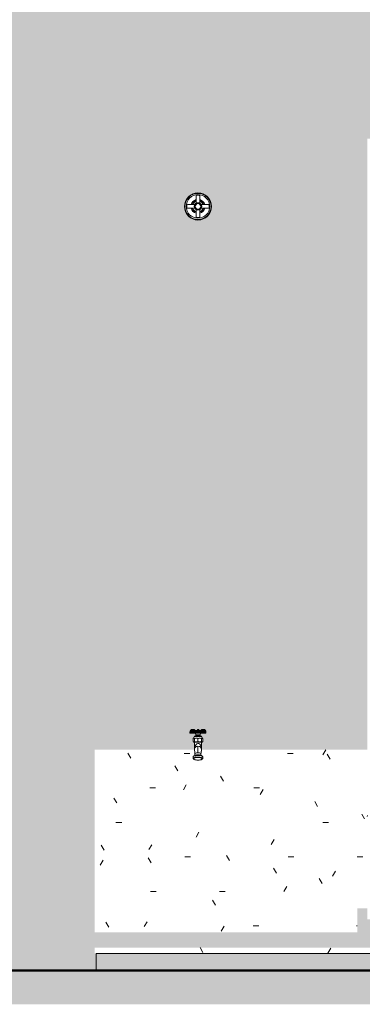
# Model space of a CAD drawing. Header units: metres. Extents: x -27.3 to 21, y -0.3 to 10.3.
# Tile 143 of 237: x 13 to 14, y -0.3 to 2.6. Entities that reach past the tile are written whole.
import ezdxf

# ---------------------------------------------------------------- set-up
doc = ezdxf.new("R2010")
doc.units = ezdxf.units.M
doc.layers.add('A-DETL', color=7, linetype='Continuous', lineweight=5, true_color=0x00a600)
for name, color, linetype, lineweight in [('A-DETL-GENF', 7, 'Continuous', 5), ('A-FLOR', 7, 'Continuous', 5), ('I-WALL', 7, 'Continuous', 5), ('P-SANR-FIXT', 7, 'Continuous', 5)]:
    doc.layers.add(name, color=color, linetype=linetype, lineweight=lineweight)
pattern_1 = [(0, (27.48918, 1.2), (0.4064, 0.1016), [0.01676, -0.28804, 0.01676, -0.28804, -1.626]), (0, (27.48918, 1.2), (0.4064, 0.1016), [-0.6096, 0.01676, -0.59284, 0.01676, -0.28804, -0.7112]), (0, (27.48918, 1.2), (0.4064, 0.1016), [-1.524, 0.01676, -0.18644, 0.01676, -0.49124]), (120, (27.64218, 1.251), (-0.2911882, 0.3011527), [0.01676, -0.28804, 0.01676, -0.28804, -1.626]), (120, (27.64218, 1.251), (-0.2911882, 0.3011527), [-0.6096, 0.01676, -0.59284, 0.01676, -0.28804, -0.7112]), (120, (27.64218, 1.251), (-0.2911882, 0.3011527), [-1.524, 0.01676, -0.18644, 0.01676, -0.49124]), (240, (27.69218, 1.454), (-0.1152118, -0.4027527), [0.01676, -0.28804, 0.01676, -0.28804, -1.626]), (240, (27.69218, 1.454), (-0.1152118, -0.4027527), [-0.6096, 0.01676, -0.59284, 0.01676, -0.28804, -0.7112]), (240, (27.69218, 1.454), (-0.1152118, -0.4027527), [-1.524, 0.01676, -0.18644, 0.01676, -0.49124])]

# ---------------------------------------------------------------- blocks, each defined once
blk = doc.blocks.new('TORNEIRA DE JARDIM COM BICO PARA MANGUEIRA - 1130_BC_Cromado-2565214-FACHADA 03')
at = {"layer": 'P-SANR-FIXT', "true_color": 0xf4f4f4}
blk.add_hatch(color=7, dxfattribs=at).paths.add_polyline_path([(18.7293, 0.524), (18.7293, 0.524), (18.7293, 0.526)])
at = {"layer": 'P-SANR-FIXT'}
for p, q in [((18.6916, 0.5481), (18.6916, 0.5511)), ((18.693, 0.5517), (18.6943, 0.5525)), ((18.695, 0.5569), (18.6939, 0.5577)), ((18.6943, 0.5525), (18.6943, 0.5541)), ((18.6943, 0.5525), (18.6943, 0.5541)), ((18.6943, 0.5525), (18.6958, 0.553)), ((18.697, 0.5533), (18.6979, 0.554)), ((18.6991, 0.5533), (18.699, 0.5524)), ((18.699, 0.5524), (18.699, 0.5514)), ((18.6992, 0.5541), (18.6991, 0.5533)), ((18.7002, 0.5513), (18.6991, 0.5506)), ((18.6994, 0.5549), (18.6992, 0.5541)), ((18.7027, 0.5518), (18.7012, 0.5514)), ((18.7016, 0.5525), (18.704, 0.553)), ((18.7016, 0.5525), (18.704, 0.553)), ((18.7042, 0.552), (18.7027, 0.5518)), ((18.704, 0.553), (18.7052, 0.5532)), ((18.7058, 0.5522), (18.7042, 0.552)), ((18.7071, 0.5558), (18.7052, 0.5561)), ((18.7052, 0.5532), (18.7063, 0.5533)), ((18.7056, 0.5565), (18.7073, 0.5562)), ((18.7056, 0.5565), (18.7073, 0.5562)), ((18.7073, 0.5522), (18.7058, 0.5522)), ((18.7063, 0.5533), (18.7071, 0.5558)), ((18.7073, 0.5562), (18.7092, 0.5561)), ((18.7087, 0.5522), (18.7073, 0.5522)), ((18.71, 0.552), (18.7087, 0.5522)), ((18.71, 0.552), (18.7087, 0.5522)), ((18.7092, 0.5561), (18.7112, 0.5562)), ((18.7113, 0.5558), (18.7093, 0.5533)), ((18.7113, 0.5518), (18.71, 0.552)), ((18.7112, 0.5562), (18.7131, 0.5564)), ((18.7131, 0.556), (18.7113, 0.5558)), ((18.7113, 0.5558), (18.7116, 0.5537)), ((18.7124, 0.5514), (18.7113, 0.5518)), ((18.7132, 0.5513), (18.7139, 0.5506)), ((18.7144, 0.5515), (18.7144, 0.5525)), ((18.7157, 0.5524), (18.7157, 0.5515)), ((18.7169, 0.5514), (18.716, 0.5505)), ((18.7168, 0.5564), (18.7189, 0.5562)), ((18.7188, 0.5558), (18.7168, 0.556)), ((18.7169, 0.5525), (18.7169, 0.5514)), ((18.7188, 0.5558), (18.7185, 0.5537)), ((18.7207, 0.5533), (18.7188, 0.5558)), ((18.7189, 0.5562), (18.7209, 0.5561)), ((18.7209, 0.5561), (18.7227, 0.5562)), ((18.7227, 0.5562), (18.7245, 0.5565)), ((18.7227, 0.5562), (18.7245, 0.5565)), ((18.7249, 0.5561), (18.7229, 0.5558)), ((18.7249, 0.5561), (18.7229, 0.5558)), ((18.7229, 0.5558), (18.7237, 0.5533)), ((18.7229, 0.5558), (18.7237, 0.5533)), ((18.7237, 0.5533), (18.7249, 0.5532)), ((18.7249, 0.5532), (18.7261, 0.553)), ((18.7271, 0.5567), (18.725, 0.5567)), ((18.7253, 0.5573), (18.7269, 0.5573)), ((18.7261, 0.553), (18.7284, 0.5525)), ((18.7261, 0.553), (18.7284, 0.5525)), ((18.7279, 0.5558), (18.727, 0.5561)), ((18.7284, 0.5541), (18.7273, 0.5571)), ((18.728, 0.5551), (18.7277, 0.5537)), ((18.7277, 0.5537), (18.7284, 0.5532)), ((18.7284, 0.5541), (18.7284, 0.5525)), ((18.7284, 0.5525), (18.7293, 0.5517)), ((18.7287, 0.5506), (18.7289, 0.5514)), ((18.729, 0.5534), (18.7292, 0.5525)), ((18.7292, 0.5525), (18.7293, 0.5517)), ((18.7307, 0.5546), (18.7305, 0.5555)), ((18.7309, 0.5535), (18.7307, 0.5546)), ((18.7311, 0.5525), (18.7309, 0.5535)), ((18.7311, 0.5514), (18.7311, 0.5525)), ((18.7312, 0.5567), (18.7315, 0.5559)), ((18.7312, 0.5567), (18.7315, 0.5559)), ((18.7315, 0.5559), (18.7317, 0.5552)), ((18.7317, 0.5552), (18.732, 0.5544)), ((18.732, 0.5544), (18.7321, 0.5536)), ((18.732, 0.5541), (18.733, 0.5533)), ((18.7321, 0.5536), (18.7323, 0.5528)), ((18.7323, 0.5528), (18.7324, 0.5519)), ((18.7324, 0.552), (18.7324, 0.5512)), ((18.7343, 0.553), (18.7358, 0.5525)), ((18.7353, 0.552), (18.7345, 0.5522)), ((18.7361, 0.5578), (18.735, 0.557)), ((18.7362, 0.5518), (18.7353, 0.552)), ((18.7358, 0.5541), (18.7358, 0.5525)), ((18.7358, 0.5525), (18.7371, 0.5517)), ((18.7372, 0.5514), (18.7362, 0.5518)), ((18.7385, 0.5513), (18.7385, 0.5481)), ((18.6915, 0.5508), (18.6915, 0.5482)), ((18.6915, 0.5508), (18.6915, 0.5482)), ((18.7385, 0.5482), (18.6915, 0.5482)), ((18.708, 0.5481), (18.6916, 0.5481)), ((18.6927, 0.5481), (18.6927, 0.5506)), ((18.6971, 0.5506), (18.6971, 0.5481)), ((18.6982, 0.5481), (18.6982, 0.5508)), ((18.6987, 0.5508), (18.6987, 0.5481)), ((18.7007, 0.5321), (18.7047, 0.5389)), ((18.7007, 0.5321), (18.7047, 0.5389)), ((18.7007, 0.5239), (18.7007, 0.5321)), ((18.7007, 0.5239), (18.7007, 0.5321)), ((18.7007, 0.5239), (18.7007, 0.5321)), ((18.7023, 0.5223), (18.7007, 0.5239)), ((18.7007, 0.5239), (18.7023, 0.5223)), ((18.7014, 0.5481), (18.7014, 0.5506)), ((18.7045, 0.5223), (18.7023, 0.5223)), ((18.7023, 0.5223), (18.7277, 0.5223)), ((18.7023, 0.5223), (18.7277, 0.5223)), ((18.7045, 0.4995), (18.7045, 0.5223)), ((18.7045, 0.4999), (18.7045, 0.5223)), ((18.7045, 0.4999), (18.7045, 0.5223)), ((18.7047, 0.5389), (18.7254, 0.5389)), ((18.7049, 0.524), (18.705, 0.5321)), ((18.7049, 0.524), (18.705, 0.5321)), ((18.7062, 0.5235), (18.7049, 0.524)), ((18.705, 0.5321), (18.7057, 0.5326)), ((18.7055, 0.5395), (18.7086, 0.5395)), ((18.7055, 0.5394), (18.7245, 0.5394)), ((18.7086, 0.5436), (18.708, 0.5481)), ((18.7086, 0.5436), (18.708, 0.5481)), ((18.7215, 0.5437), (18.7085, 0.5437)), ((18.7086, 0.5395), (18.7086, 0.5436)), ((18.7086, 0.5436), (18.7215, 0.5436)), ((18.721, 0.5429), (18.709, 0.5429)), ((18.709, 0.5429), (18.709, 0.5394)), ((18.712, 0.5506), (18.712, 0.5481)), ((18.7151, 0.524), (18.7137, 0.5235)), ((18.7147, 0.5508), (18.7147, 0.5481)), ((18.7151, 0.5321), (18.7158, 0.5326)), ((18.7151, 0.5321), (18.7151, 0.524)), ((18.7164, 0.5235), (18.7151, 0.5239)), ((18.7154, 0.5481), (18.7154, 0.5508)), ((18.7181, 0.5481), (18.7181, 0.5506)), ((18.721, 0.5394), (18.721, 0.5429)), ((18.722, 0.5481), (18.7215, 0.5436)), ((18.722, 0.5481), (18.7215, 0.5436)), ((18.7215, 0.5436), (18.7215, 0.5394)), ((18.7215, 0.5394), (18.7245, 0.5394)), ((18.7385, 0.5481), (18.722, 0.5481)), ((18.7251, 0.5239), (18.7238, 0.5235)), ((18.7244, 0.5326), (18.7252, 0.5321)), ((18.7252, 0.5321), (18.7251, 0.5239)), ((18.7293, 0.5322), (18.7254, 0.539)), ((18.7254, 0.5389), (18.7293, 0.5321)), ((18.7254, 0.5389), (18.7293, 0.5321)), ((18.7256, 0.5223), (18.7256, 0.4999)), ((18.7277, 0.5223), (18.7256, 0.5223)), ((18.7256, 0.4999), (18.7256, 0.5223)), ((18.7293, 0.5239), (18.7277, 0.5223)), ((18.7293, 0.5239), (18.7277, 0.5223)), ((18.7287, 0.5506), (18.7287, 0.5481)), ((18.7293, 0.5321), (18.7293, 0.5239)), ((18.7293, 0.5321), (18.7293, 0.5239)), ((18.7314, 0.5481), (18.7314, 0.5508)), ((18.7319, 0.5508), (18.7319, 0.5481)), ((18.733, 0.5504), (18.7319, 0.5504)), ((18.733, 0.5481), (18.733, 0.5506)), ((18.7364, 0.5509), (18.7374, 0.5506)), ((18.7374, 0.5506), (18.7374, 0.5481)), ((18.7385, 0.5482), (18.7385, 0.5508)), ((18.715, 0.5106), (18.715, 0.4906)), ((18.7011, 0.4739), (18.7011, 0.4789)), ((18.7011, 0.4739), (18.7011, 0.4789)), ((18.7021, 0.4754), (18.7014, 0.4747)), ((18.7016, 0.48), (18.7033, 0.4817)), ((18.7016, 0.4801), (18.7033, 0.4817)), ((18.7033, 0.4818), (18.7016, 0.4801)), ((18.7032, 0.4811), (18.7021, 0.4804)), ((18.7032, 0.476), (18.7021, 0.4754)), ((18.7029, 0.4744), (18.7023, 0.4738)), ((18.7032, 0.4716), (18.7023, 0.4722)), ((18.7043, 0.471), (18.7024, 0.4721)), ((18.7038, 0.475), (18.7029, 0.4744)), ((18.7046, 0.4816), (18.7032, 0.4811)), ((18.7046, 0.4816), (18.7032, 0.4811)), ((18.7046, 0.4816), (18.7032, 0.4811)), ((18.7046, 0.4766), (18.7032, 0.476)), ((18.7032, 0.4716), (18.7043, 0.471)), ((18.7051, 0.4756), (18.7038, 0.475)), ((18.7057, 0.4705), (18.7043, 0.471)), ((18.7043, 0.471), (18.7057, 0.4705)), ((18.7063, 0.4821), (18.7046, 0.4816)), ((18.7063, 0.477), (18.7046, 0.4766)), ((18.7067, 0.476), (18.7051, 0.4756)), ((18.7072, 0.4835), (18.7057, 0.483)), ((18.7074, 0.4701), (18.7057, 0.4705)), ((18.7057, 0.4705), (18.7074, 0.4701)), ((18.7057, 0.4705), (18.7074, 0.4701)), ((18.7062, 0.4832), (18.7062, 0.488)), ((18.7062, 0.4832), (18.7062, 0.488)), ((18.7082, 0.4825), (18.7063, 0.4821)), ((18.7082, 0.4774), (18.7063, 0.477)), ((18.7085, 0.4764), (18.7067, 0.476)), ((18.7089, 0.4838), (18.7072, 0.4835)), ((18.7093, 0.4697), (18.7074, 0.4701)), ((18.7074, 0.4701), (18.7093, 0.4697)), ((18.7104, 0.4828), (18.7082, 0.4825)), ((18.7104, 0.4777), (18.7082, 0.4774)), ((18.7106, 0.4767), (18.7085, 0.4764)), ((18.7109, 0.4841), (18.7089, 0.4838)), ((18.7114, 0.4695), (18.7093, 0.4697)), ((18.7093, 0.4697), (18.7114, 0.4695)), ((18.7127, 0.4829), (18.7104, 0.4828)), ((18.7127, 0.4779), (18.7104, 0.4777)), ((18.7128, 0.4769), (18.7106, 0.4767)), ((18.7129, 0.4842), (18.7109, 0.4841)), ((18.7137, 0.4694), (18.7114, 0.4695)), ((18.7114, 0.4695), (18.7137, 0.4694)), ((18.715, 0.483), (18.7127, 0.4829)), ((18.715, 0.483), (18.7127, 0.4829)), ((18.715, 0.4769), (18.7128, 0.4769)), ((18.715, 0.4769), (18.7128, 0.4769)), ((18.715, 0.4843), (18.7129, 0.4842)), ((18.7159, 0.4693), (18.7137, 0.4694)), ((18.7137, 0.4694), (18.7159, 0.4693)), ((18.7158, 0.4843), (18.715, 0.4843)), ((18.7158, 0.4843), (18.715, 0.4843)), ((18.7164, 0.483), (18.715, 0.483)), ((18.7159, 0.4769), (18.715, 0.4769)), ((18.718, 0.4778), (18.7157, 0.4779)), ((18.7179, 0.4842), (18.7158, 0.4843)), ((18.7182, 0.4768), (18.7159, 0.4769)), ((18.7182, 0.4695), (18.7159, 0.4693)), ((18.7159, 0.4693), (18.7182, 0.4695)), ((18.7187, 0.4828), (18.7164, 0.483)), ((18.7199, 0.484), (18.7179, 0.4842)), ((18.7203, 0.4776), (18.718, 0.4778)), ((18.7203, 0.4766), (18.7182, 0.4768)), ((18.7203, 0.4697), (18.7182, 0.4695)), ((18.7182, 0.4695), (18.7203, 0.4697)), ((18.721, 0.4826), (18.7187, 0.4828)), ((18.7218, 0.4837), (18.7199, 0.484)), ((18.7224, 0.4773), (18.7203, 0.4776)), ((18.7223, 0.4763), (18.7203, 0.4766)), ((18.7223, 0.47), (18.7203, 0.4697)), ((18.7203, 0.4697), (18.7223, 0.47)), ((18.723, 0.4823), (18.721, 0.4826)), ((18.7235, 0.4833), (18.7218, 0.4837)), ((18.724, 0.4759), (18.7223, 0.4763)), ((18.724, 0.4704), (18.7223, 0.47)), ((18.7223, 0.47), (18.724, 0.4704)), ((18.7243, 0.4769), (18.7224, 0.4773)), ((18.7243, 0.4769), (18.7224, 0.4773)), ((18.7248, 0.4818), (18.723, 0.4823)), ((18.7249, 0.4828), (18.7235, 0.4833)), ((18.7239, 0.488), (18.7239, 0.4831)), ((18.7239, 0.488), (18.7239, 0.4831)), ((18.7255, 0.4754), (18.724, 0.4759)), ((18.7255, 0.4709), (18.724, 0.4704)), ((18.724, 0.4704), (18.7255, 0.4709)), ((18.724, 0.4704), (18.7255, 0.4709)), ((18.7259, 0.4764), (18.7243, 0.4769)), ((18.7264, 0.4813), (18.7248, 0.4818)), ((18.7267, 0.4748), (18.7255, 0.4754)), ((18.7255, 0.4709), (18.7267, 0.4715)), ((18.7272, 0.4758), (18.7259, 0.4764)), ((18.7272, 0.4758), (18.7259, 0.4764)), ((18.7276, 0.4807), (18.7264, 0.4813)), ((18.7267, 0.4818), (18.7284, 0.4801)), ((18.7275, 0.4742), (18.7267, 0.4748)), ((18.7278, 0.4722), (18.7267, 0.4715)), ((18.7284, 0.4801), (18.7268, 0.4818)), ((18.7268, 0.4817), (18.7284, 0.4801)), ((18.7269, 0.4717), (18.7278, 0.4723)), ((18.7278, 0.4722), (18.7269, 0.4716)), ((18.7282, 0.4752), (18.7272, 0.4758)), ((18.7278, 0.4722), (18.7286, 0.4728)), ((18.7288, 0.4745), (18.7282, 0.4752)), ((18.7286, 0.4728), (18.7289, 0.4735)), ((18.729, 0.4789), (18.729, 0.4739)), ((18.729, 0.4789), (18.729, 0.4739))]:
    blk.add_line(p, q, dxfattribs=at)
at = {"layer": 'P-SANR-FIXT', "flags": 128}
for points in [[(18.7002, 0.5588), (18.7009, 0.5592), (18.7018, 0.5596), (18.7025, 0.5597)], [(18.7002, 0.5588), (18.7009, 0.5592), (18.7018, 0.5596), (18.7025, 0.5597)], [(18.7298, 0.5588), (18.7292, 0.5592), (18.7283, 0.5596), (18.7276, 0.5597)], [(18.7298, 0.5588), (18.7292, 0.5592), (18.7283, 0.5596), (18.7276, 0.5597)]]:
    blk.add_lwpolyline(points, dxfattribs=at)
at = {"layer": 'P-SANR-FIXT'}
for centre, radius, start, end in [((18.6961, 0.544), 0.00825, 91.9906, 123.7544), ((18.704, 0.5505), 0.0125, 144.1868, 177.2201), ((18.704, 0.5505), 0.0125, 144.1868, 177.2201), ((18.7019, 0.5213), 0.0308, 101.6941, 107.39), ((18.7041, 0.5505), 0.0112, 144.8742, 173.9082), ((18.6976, 0.5548), 0.00478, 122.6865, 141.4255), ((18.6976, 0.5548), 0.00478, 122.6865, 141.4255), ((18.7041, 0.5505), 0.0105, 144.9472, 159.7504), ((18.6976, 0.555), 0.00325, 63.1258, 144.8742), ((18.6976, 0.5549), 0.00473, 57.1404, 122.8596), ((18.6976, 0.5549), 0.00473, 57.1404, 122.8596), ((18.6977, 0.5549), 0.00272, 62.6911, 143.3089), ((18.6959, 0.5503), 0.00117, 15.4579, 104.5421), ((18.6962, 0.5508), 0.00151, 34.8697, 105.1303), ((18.7123, 0.5501), 0.0149, 144.3797, 174.2974), ((18.7063, 0.554), 0.00688, 125.4188, 172.5812), ((18.7002, 0.5551), 0.00267, 43.5803, 102.2759), ((18.7024, 0.5561), 0.00355, 20.8179, 129.1821), ((18.7024, 0.5561), 0.00355, 20.8179, 129.1821), ((18.7, 0.5558), 0.00456, 272.5499, 284.7385), ((18.7156, 0.5506), 0.0149, 154.8282, 177.1441), ((18.7067, 0.534), 0.0175, 72.3665, 107.6335), ((18.707, 0.5533), 0.00537, 127.037, 187.8774), ((18.7039, 0.5566), 0.00176, 354.4733, 170.6527), ((18.7037, 0.5561), 0.00147, 0, 90), ((18.7095, 0.5641), 0.00768, 240.9889, 299.0111), ((18.704, 0.5561), 0.00208, 6.4845, 35.1513), ((18.7083, 0.5379), 0.0154, 71.7964, 86.2863), ((18.7133, 0.5539), 0.00268, 250.9719, 268.3628), ((18.7146, 0.5579), 0.00151, 120.0271, 203.4634), ((18.7491, 0.5545), 0.036, 174.7571, 185.2429), ((18.7154, 0.5577), 0.00219, 133.1083, 176.8272), ((18.715, 0.5539), 0.00383, 61.9816, 118.0184), ((18.7151, 0.5574), 0.00225, 53.9305, 123.1159), ((18.7151, 0.5574), 0.00225, 59.9729, 120.0271), ((18.226, 0.556), 0.4884, 359.5895, 0.4105), ((19.2282, 0.556), 0.5125, 179.6012, 180.3988), ((18.7147, 0.5579), 0.00202, 355.4774, 44.5226), ((18.7156, 0.5578), 0.00165, 335.7721, 59.9729), ((18.6178, 0.5517), 0.0992, 0.4964, 3.5036), ((18.7217, 0.5379), 0.0154, 93.7136, 108.1065), ((18.7229, 0.5331), 0.0192, 71.9299, 108.0701), ((18.7206, 0.5691), 0.0126, 253.5159, 286.4841), ((18.7234, 0.5343), 0.0171, 72.025, 107.975), ((18.7267, 0.5571), 0.00246, 90, 180), ((18.7267, 0.5571), 0.00246, 90, 180), ((18.7258, 0.5566), 0.00188, 35.2857, 144.7143), ((18.7262, 0.5563), 0.00135, 35.9088, 189.2753), ((18.7275, 0.5563), 0.00336, 53.4486, 104.1249), ((18.7275, 0.5563), 0.00336, 53.4486, 104.1249), ((18.7272, 0.5574), 0.00218, 37.3213, 92.6787), ((18.7192, 0.5519), 0.00994, 8.6274, 35.2857), ((18.7296, 0.5557), 0.00206, 72.6804, 138.7871), ((18.7217, 0.5532), 0.00909, 14.6787, 37.3213), ((18.73, 0.5558), 0.00456, 255.2615, 267.4998), ((18.7298, 0.5595), 0.000599, 232.8369, 324.7145), ((18.7298, 0.5595), 0.000599, 232.8369, 324.7145), ((18.728, 0.5474), 0.00422, 48.1452, 64.7678), ((18.7142, 0.5508), 0.0177, 0, 27.1173), ((18.7324, 0.5548), 0.00477, 89.0574, 115.9394), ((18.7324, 0.5548), 0.00477, 89.0574, 115.9394), ((18.7406, 0.5605), 0.0102, 187.4187, 201.9566), ((18.7323, 0.5548), 0.00347, 37.2433, 116.7026), ((18.7318, 0.5507), 0.000948, 132.4902, 189.5262), ((18.7325, 0.555), 0.00252, 35.5446, 121.1454), ((18.7338, 0.5488), 0.00341, 78.9047, 114.7952), ((18.7326, 0.5507), 0.000497, 6.5632, 111.8133), ((18.7324, 0.5548), 0.00478, 38.5959, 89.0916), ((18.7324, 0.5548), 0.00478, 38.5959, 89.0916), ((18.7323, 0.5469), 0.00641, 72.1276, 83.7135), ((18.7342, 0.5501), 0.00127, 77.9546, 159.6302), ((18.7259, 0.5505), 0.0105, 20.2492, 35.0531), ((18.7336, 0.5433), 0.00815, 69.876, 84.124), ((18.7259, 0.5505), 0.0112, 6.0888, 35.1107), ((18.726, 0.5505), 0.0125, 3.8223, 35.8231), ((18.726, 0.5505), 0.0125, 2.7773, 35.8231), ((18.7225, 0.5259), 0.0296, 57.2476, 60.5079), ((18.737, 0.5509), 0.000564, 323.597, 71.0082), ((18.6912, 0.5552), 0.00479, 274.7313, 288.5788), ((18.7003, 0.5541), 0.00373, 252.3665, 287.6335), ((18.6621, 0.5636), 0.0498, 320.8439, 323.1561), ((18.7028, 0.5254), 0.00254, 231.0459, 324.9541), ((18.7028, 0.5325), 0.00146, 28.008, 124.1684), ((18.7478, 0.5689), 0.0565, 219.2963, 220.7037), ((18.7055, 0.5384), 0.000997, 90, 150.0002), ((18.7055, 0.5384), 0.000997, 90, 150.0008), ((18.7101, 0.526), 0.00794, 50.7147, 123.6302), ((18.71, 0.5337), 0.0109, 249.8584, 290.1416), ((18.7129, 0.5537), 0.00322, 252.3665, 287.6335), ((18.7201, 0.5261), 0.00775, 56.35, 123.6103), ((18.7171, 0.5564), 0.00597, 259.9872, 280.0128), ((18.7201, 0.5338), 0.0109, 250.0388, 289.9612), ((18.7245, 0.5384), 0.000997, 30, 90), ((18.7245, 0.5384), 0.000997, 29.9992, 90), ((18.7318, 0.5322), 0.0107, 230.8112, 239.1888), ((18.7357, 0.5256), 0.0124, 141.24, 148.76), ((18.7273, 0.5324), 0.00156, 70.6788, 140.0417), ((18.7271, 0.5241), 0.00129, 236.4547, 286.2881), ((18.7271, 0.5256), 0.0027, 276.4597, 313.5403), ((18.7232, 0.5283), 0.00716, 31.7722, 50.2278), ((18.7298, 0.5539), 0.00354, 252.025, 287.975), ((18.7397, 0.5602), 0.00989, 256.6724, 263.3276), ((18.7306, 0.4998), 0.0263, 144.2709, 173.7291), ((18.715, 0.5), 0.0106, 360, 180), ((18.8561, 0.5266), 0.154, 189.9532, 192), ((18.7166, 0.4995), 0.0121, 180, 204), ((18.6749, 0.488), 0.0313, 360, 12), ((18.6749, 0.488), 0.0313, 0, 12), ((18.715, 0.5116), 0.00678, 37.3398, 148.3498), ((18.6997, 0.4999), 0.0261, 6.6602, 37.3398), ((18.7583, 0.488), 0.0344, 170, 180), ((18.7583, 0.488), 0.0344, 170, 180), ((18.7104, 0.4999), 0.0152, 336.9642, 0), ((18.6824, 0.5057), 0.0435, 344.4957, 352.4685), ((18.703, 0.4787), 0.00198, 134.9879, 172.6904), ((18.703, 0.4787), 0.00198, 136.2852, 172.6904), ((18.7039, 0.4746), 0.0029, 195.2341, 239.6413), ((18.7039, 0.4746), 0.0029, 195.2341, 236.6197), ((18.7031, 0.473), 0.00115, 137.5189, 231.1703), ((18.707, 0.478), 0.00521, 98.7672, 135), ((18.707, 0.478), 0.00521, 98.7672, 134.9879), ((18.7138, 0.4769), 0.0138, 84.7349, 123.4954), ((18.7151, 0.4615), 0.0233, 69.9648, 110.0352), ((18.7146, 0.452), 0.026, 87.717, 94.3446), ((18.7165, 0.4764), 0.0142, 58.6947, 95.75), ((18.7232, 0.4782), 0.00496, 45.0121, 82.8286), ((18.7232, 0.4782), 0.00496, 45.0121, 82.8286), ((18.7238, 0.4759), 0.00522, 288.5706, 303.2636), ((18.7267, 0.4732), 0.00125, 307.2394, 52.7606), ((18.7272, 0.4739), 0.00174, 288.2059, 0), ((18.727, 0.4787), 0.00197, 7.2035, 45), ((18.727, 0.4787), 0.00197, 7.2035, 45.0121)]:
    blk.add_arc(centre, radius, start, end, dxfattribs=at)
for centre, major_axis, start_param, end_param in [((18.715, 0.479), (0.014, 0), 2.748894, 3.141593), ((18.715, 0.479), (0.014, 0), 2.748894, 3.141516), ((18.715, 0.4739), (0.014, 0), 3.3589, 3.534292), ((18.715, 0.4739), (0.014, 0), 3.358899, 3.534292), ((18.715, 0.4808), (0.0122, 0), 2.390137, 2.856817), ((18.715, 0.4808), (0.0122, 0), 0.284776, 0.755582), ((18.715, 0.4739), (0.014, 0), 5.80592, 6.283185), ((18.715, 0.479), (0.014, 0), 0, 0.392699), ((18.715, 0.479), (-0.014, 0), 3.141669, 3.534292), ((18.715, 0.4739), (0.014, 0), 5.890486, 6.283185)]:
    blk.add_ellipse(centre, major_axis=major_axis, ratio=0.292609, start_param=start_param, end_param=end_param, dxfattribs=at)
for points in [[(18.6938, 0.5578), (18.6932, 0.5568), (18.6921, 0.5547), (18.6916, 0.5524), (18.6916, 0.5512)], [(18.6916, 0.5512), (18.6916, 0.5523), (18.6921, 0.5547), (18.6932, 0.5568), (18.6938, 0.5578)], [(18.7029, 0.5596), (18.7025, 0.5597), (18.7017, 0.5596), (18.7009, 0.5592), (18.7006, 0.5589)], [(18.7006, 0.5589), (18.7009, 0.5592), (18.7017, 0.5596), (18.7025, 0.5597), (18.7029, 0.5596)], [(18.7133, 0.5578), (18.7133, 0.558), (18.7134, 0.5583), (18.7134, 0.5584), (18.7135, 0.5582), (18.7135, 0.558)], [(18.7135, 0.558), (18.7135, 0.5582), (18.7134, 0.5584), (18.7134, 0.5583), (18.7133, 0.558), (18.7133, 0.5578)], [(18.7135, 0.558), (18.7135, 0.5582), (18.7136, 0.5585), (18.7139, 0.5589), (18.7143, 0.5591), (18.7146, 0.5592), (18.7148, 0.5592)], [(18.7148, 0.5592), (18.7146, 0.5592), (18.7143, 0.5591), (18.7139, 0.5589), (18.7136, 0.5585), (18.7135, 0.5582), (18.7135, 0.558)], [(18.7148, 0.5592), (18.7148, 0.5594), (18.7147, 0.5597), (18.7147, 0.5596), (18.7146, 0.5592), (18.7146, 0.5589)], [(18.7146, 0.5589), (18.7146, 0.5592), (18.7147, 0.5596), (18.7147, 0.5597), (18.7148, 0.5594), (18.7148, 0.5592)], [(18.7154, 0.5597), (18.7154, 0.5597), (18.7154, 0.5597), (18.7153, 0.5596)], [(18.7153, 0.5596), (18.7154, 0.5597), (18.7154, 0.5597), (18.7154, 0.5597)], [(18.7257, 0.5592), (18.7256, 0.5592), (18.7253, 0.5591), (18.7251, 0.5589), (18.725, 0.5586), (18.725, 0.5585)], [(18.725, 0.5585), (18.725, 0.5586), (18.7251, 0.5589), (18.7253, 0.5591), (18.7256, 0.5592), (18.7257, 0.5592)], [(18.7278, 0.5595), (18.7275, 0.5597), (18.7267, 0.5597), (18.726, 0.5594), (18.7257, 0.5592)], [(18.7257, 0.5592), (18.726, 0.5594), (18.7267, 0.5597), (18.7275, 0.5597), (18.7278, 0.5595)], [(18.7272, 0.5596), (18.7276, 0.5597), (18.7284, 0.5596), (18.7292, 0.5592), (18.7295, 0.5589)], [(18.7295, 0.5589), (18.7292, 0.5592), (18.7284, 0.5596), (18.7276, 0.5597), (18.7272, 0.5596)], [(18.735, 0.5589), (18.7346, 0.5592), (18.7336, 0.5596), (18.7319, 0.5597), (18.7308, 0.5594), (18.7303, 0.5592)], [(18.7303, 0.5592), (18.7308, 0.5594), (18.7319, 0.5597), (18.7336, 0.5596), (18.7346, 0.5592), (18.735, 0.5589)], [(18.7303, 0.5592), (18.7303, 0.5592), (18.7303, 0.5592), (18.7304, 0.5591)], [(18.7304, 0.5591), (18.7303, 0.5592), (18.7303, 0.5592), (18.7303, 0.5592)], [(18.7377, 0.5551), (18.7373, 0.5561), (18.7368, 0.5569), (18.7362, 0.5578)], [(18.7362, 0.5578), (18.7368, 0.5569), (18.7373, 0.5561), (18.7377, 0.5551)], [(18.7385, 0.5512), (18.7384, 0.5523), (18.7382, 0.5535), (18.7378, 0.5546)], [(18.7378, 0.5546), (18.7382, 0.5535), (18.7384, 0.5524), (18.7385, 0.5512)], [(18.7293, 0.5322), (18.7292, 0.5325), (18.7288, 0.533), (18.7284, 0.5336), (18.7278, 0.534), (18.7272, 0.5341), (18.7267, 0.534), (18.7261, 0.5336), (18.7256, 0.533), (18.7253, 0.5325), (18.7251, 0.5322)], [(18.7257, 0.4998), (18.7257, 0.5003), (18.7257, 0.5008), (18.7257, 0.5012)], [(18.7257, 0.5007), (18.7257, 0.5004), (18.7257, 0.5001), (18.7257, 0.4998)]]:
    blk.add_open_spline(points, degree=3, dxfattribs=at)
for points, knots in [([(18.6944, 0.5584), (18.6946, 0.5586), (18.6952, 0.5591), (18.6965, 0.5596), (18.6982, 0.5597), (18.6992, 0.5594), (18.6997, 0.5592)], [0.1247535, 0.1247535, 0.1247535, 0.1247535, 0.25, 0.5, 0.75, 1, 1, 1, 1]), ([(18.6997, 0.5592), (18.6992, 0.5594), (18.6982, 0.5597), (18.6965, 0.5596), (18.6952, 0.5591), (18.6946, 0.5586), (18.6944, 0.5584)], [0, 0, 0, 0, 0.25, 0.5, 0.75, 0.875102, 0.875102, 0.875102, 0.875102]), ([(18.7044, 0.5592), (18.7041, 0.5594), (18.7033, 0.5597), (18.7024, 0.5596), (18.7018, 0.5593), (18.7016, 0.5592)], [0, 0, 0, 0, 0.25, 0.5, 0.6532454, 0.6532454, 0.6532454, 0.6532454]), ([(18.7016, 0.5592), (18.7018, 0.5593), (18.7024, 0.5596), (18.7033, 0.5597), (18.7041, 0.5594), (18.7044, 0.5592)], [0.3465254, 0.3465254, 0.3465254, 0.3465254, 0.5, 0.75, 1, 1, 1, 1]), ([(18.7166, 0.5583), (18.7166, 0.5583), (18.7167, 0.5584), (18.7167, 0.5583), (18.7168, 0.558), (18.7168, 0.5578)], [0.199541, 0.199541, 0.199541, 0.199541, 0.25, 0.5, 0.75, 0.75, 0.75, 0.75]), ([(18.7168, 0.5578), (18.7168, 0.558), (18.7167, 0.5583), (18.7167, 0.5584), (18.7166, 0.5583), (18.7166, 0.5583)], [0.25, 0.25, 0.25, 0.25, 0.5, 0.75, 0.8002911, 0.8002911, 0.8002911, 0.8002911]), ([(18.7083, 0.5395), (18.7079, 0.5395), (18.7072, 0.5395), (18.7063, 0.5395), (18.7058, 0.5395), (18.7056, 0.5395), (18.7055, 0.5395), (18.7056, 0.5395), (18.7058, 0.5395), (18.7063, 0.5395), (18.7072, 0.5395), (18.7079, 0.5395), (18.7083, 0.5395)], [0.25, 0.25, 0.25, 0.25, 0.3125, 0.375, 0.4375, 0.46875, 0.5, 0.53125, 0.5625, 0.625, 0.6875, 0.75, 0.75, 0.75, 0.75]), ([(18.7218, 0.5395), (18.7222, 0.5395), (18.7229, 0.5395), (18.7238, 0.5395), (18.7243, 0.5395), (18.7245, 0.5395), (18.7246, 0.5395), (18.7245, 0.5395), (18.7243, 0.5395), (18.7238, 0.5395), (18.7229, 0.5395), (18.7222, 0.5395), (18.7218, 0.5395)], [0.25, 0.25, 0.25, 0.25, 0.3125, 0.375, 0.4375, 0.46875, 0.5, 0.53125, 0.5625, 0.625, 0.6875, 0.75, 0.75, 0.75, 0.75])]:
    blk.add_open_spline(points, degree=3, knots=knots, dxfattribs=at)
blk = doc.blocks.new('REGISTRO DE PRESSÃO COM CANOPLA CROMADA - 4900_C37_GD_Cromado-2118652-FACHADA 03')
at = {"layer": 'P-SANR-FIXT'}
for p, q in [((17.7695, 2.131), (17.7695, 2.1095)), ((17.7786, 2.133), (17.7715, 2.133)), ((17.7805, 2.1095), (17.7805, 2.131)), ((17.742, 2.1035), (17.742, 2.0965)), ((17.7655, 2.1055), (17.744, 2.1055)), ((17.744, 2.0945), (17.7655, 2.0945)), ((17.7695, 2.0905), (17.7695, 2.069)), ((17.7805, 2.069), (17.7805, 2.0905)), ((17.806, 2.1055), (17.7846, 2.1055)), ((17.7846, 2.0945), (17.806, 2.0945)), ((17.808, 2.1035), (17.808, 2.0965)), ((17.7786, 2.067), (17.7715, 2.067))]:
    blk.add_line(p, q, dxfattribs=at)
for radius in [0.0385, 0.0347, 0.011, 0.01, 0.00814]:
    blk.add_circle((17.775, 2.1), radius, dxfattribs=at)
for centre, radius, start, end in [((17.775, 2.1), 0.04, 90, 270), ((17.775, 2.1), 0.0207, 105.3702, 164.6298), ((17.7715, 2.131), 0.002, 91.175, 179.9345), ((17.775, 2.1), 0.04, 270, 90), ((17.7785, 2.131), 0.002, 359.9267, 88.825), ((17.775, 2.1), 0.0207, 15.3702, 74.6298), ((17.744, 2.1035), 0.002, 90.0733, 178.825), ((17.744, 2.0965), 0.002, 181.175, 270.0655), ((17.775, 2.1), 0.0207, 195.3702, 254.6298), ((17.775, 2.1), 0.0179, 107.9336, 162.0664), ((17.775, 2.1), 0.0179, 197.9336, 252.0664), ((17.775, 2.1), 0.0163, 109.7679, 160.2321), ((17.775, 2.1), 0.0163, 199.7679, 250.2321), ((17.775, 2.1), 0.0179, 17.9336, 72.0664), ((17.775, 2.1), 0.0163, 19.7679, 70.2321), ((17.775, 2.1), 0.0179, 287.9336, 342.0664), ((17.775, 2.1), 0.0163, 289.7679, 340.2321), ((17.775, 2.1), 0.0207, 285.3702, 344.6298), ((17.806, 2.1035), 0.002, 1.1941, 89.9345), ((17.806, 2.0965), 0.002, 270.0733, 358.8059), ((17.7715, 2.069), 0.002, 179.9267, 268.8059), ((17.7785, 2.069), 0.002, 271.1941, 359.9345)]:
    blk.add_arc(centre, radius, start, end, dxfattribs=at)

msp = doc.modelspace()

# ---------------------------------------------------------------- hatches: boundary and pattern name
at = {"layer": 'A-DETL-GENF', "true_color": 0xdbcc9e}
h = msp.add_hatch(color=9, dxfattribs=at)
h.paths.add_polyline_path([(13.2022, 2.62), (20.0472, 2.62), (20.0472, 2.68), (13.2022, 2.68), (13.2022, 2.65)])
h.paths.add_polyline_path([(18.9994, 4.6237), (19.9467, 4.6237), (19.9467, 4.7137), (17.1623, 4.7137), (17.1622, 4.8037), (17.0073, 4.8037), (17.0073, 4.6237), (18.5064, 4.6237)])
h = msp.add_hatch(color=9, dxfattribs=at)
h.paths.add_polyline_path([(13.083, -0.15), (13.2022, -0.15), (13.2022, 3.65), (12.8722, 3.65), (12.8722, -0.15), (13.0572, -0.15)])
h.paths.add_polyline_path([(13.0309, 3.67), (13.2022, 3.67), (13.2022, 4.25), (12.8722, 4.25), (12.8722, 3.67), (13.0272, 3.67)])
at = {"layer": 'A-DETL-GENF', "true_color": 0x4d4d4d}
h = msp.add_hatch(dxfattribs=at)
h.set_pattern_fill('FP_23', color=251, style=0, pattern_type=2)
h.set_pattern_definition(pattern_1)
h.paths.add_polyline_path([(13.2022, -0.1), (20.0472, -0.1), (20.0472, -0.0828), (13.2022, -0.0828), (13.2022, -0.0943)])
h.paths.add_polyline_path([(16.0412, -0.0378), (20.0472, -0.0378), (20.0472, 0.5), (15.7572, 0.5), (15.7572, 0.0322), (15.7872, 0.0322), (15.7872, -0.0378), (15.9796, -0.0378)])
h.paths.add_polyline_path([(13.576, -0.0378), (13.9772, -0.0373), (13.9772, 0.0322), (14.0072, 0.0322), (14.0072, 0.5), (13.5177, 0.4995), (13.5167, 0.4944), (13.5162, 0.4909), (13.5163, 0.483), (13.5201, 0.4805), (13.5212, 0.4789), (13.5206, 0.4731), (13.5189, 0.4715), (13.5148, 0.4701), (13.5097, 0.4694), (13.5022, 0.4697), (13.4974, 0.4707), (13.4943, 0.4724), (13.4933, 0.4747), (13.4938, 0.4798), (13.4958, 0.4819), (13.4984, 0.4834), (13.4978, 0.4937), (13.4966, 0.5), (13.2022, 0.5), (13.2022, -0.0378), (13.3295, -0.0378)])
h.paths.add_polyline_path([(15.5482, -0.0378), (15.7322, -0.0372), (15.7322, -0.02), (14.0322, -0.02), (14.0322, -0.0378), (15.0551, -0.0378)])
h = msp.add_hatch(dxfattribs=at)
h.set_pattern_fill('FP_23', color=251, style=0, pattern_type=2)
h.set_pattern_definition(pattern_1)
h.paths.add_polyline_path([(13.5081, 0.4693), (13.5144, 0.47), (13.5189, 0.4715), (13.5212, 0.4739), (13.5212, 0.4789), (13.5189, 0.4817), (13.516, 0.4832), (13.5166, 0.494), (13.5177, 0.4995), (13.5177, 0.5), (13.4966, 0.4995), (13.4977, 0.4945), (13.4984, 0.488), (13.4983, 0.4831), (13.4955, 0.4817), (13.4933, 0.4789), (13.4937, 0.4732), (13.4955, 0.4716), (13.4984, 0.4704), (13.5036, 0.4695), (13.5058, 0.4694)])
h = msp.add_hatch(dxfattribs=at)
h.set_pattern_fill('FP_23', color=251, style=0, pattern_type=2)
h.set_pattern_definition(pattern_1)
h.paths.add_polyline_path([(13.5195, 0.4721), (13.5207, 0.4732), (13.5197, 0.4724)])
h.paths.add_polyline_path([(13.5212, 0.4739), (13.5212, 0.4739), (13.5206, 0.4798), (13.5212, 0.4782), (13.5212, 0.4739)])
at = {"layer": 'A-DETL-GENF', "true_color": 0xdbcc9e}
msp.add_hatch(color=9, dxfattribs=at).paths.add_polyline_path([(13.8842, -0.0828), (20.0472, -0.0828), (20.0472, -0.0378), (15.7872, -0.0378), (15.7872, 0.0322), (15.7572, 0.0322), (15.7572, 0), (15.7322, 0), (15.7322, -0.0378), (14.0322, -0.0378), (14.0322, 0), (14.0072, 0), (14.0072, 0.0322), (13.9772, 0.0322), (13.9772, -0.0378), (13.2022, -0.0381), (13.2022, -0.0828), (13.8534, -0.0828)])
at = {"layer": 'A-DETL-GENF', "true_color": 0xd2e2c2}
msp.add_hatch(color=254, dxfattribs=at).paths.add_polyline_path([(13.0572, -0.2501), (20.9716, -0.2501), (20.9716, -0.1505), (5.1944, -0.1505), (5.1944, -0.2501), (13.0472, -0.2501)])
at = {"layer": 'A-FLOR', "true_color": 0x616161}
msp.add_hatch(color=251, dxfattribs=at).paths.add_polyline_path([(13.2072, -0.15), (16.4672, -0.15), (16.4672, -0.1), (13.2072, -0.1)])
at = {"layer": 'I-WALL', "true_color": 0xdbcc9e}
h = msp.add_hatch(color=9, dxfattribs=at)
h.paths.add_polyline_path([(13.5164, 0.5571), (13.5165, 0.5577), (13.5188, 0.5595), (13.5213, 0.5589), (13.5188, 0.558)])
h.paths.add_polyline_path([(13.5295, 0.5558), (13.5223, 0.5589), (13.5267, 0.5591), (13.5283, 0.5578)])
h.paths.add_polyline_path([(13.5303, 0.5536), (13.5248, 0.5578), (13.5295, 0.5558), (13.5298, 0.5549)])
h.paths.add_polyline_path([(13.2072, 0.5), (13.4966, 0.5), (13.4966, 0.5223), (13.4939, 0.5229), (13.4929, 0.524), (13.4931, 0.5324), (13.4977, 0.5394), (13.5007, 0.5395), (13.5002, 0.5481), (13.4837, 0.5481), (13.4841, 0.5535), (13.4861, 0.5578), (13.4872, 0.5588), (13.4914, 0.5593), (13.4924, 0.5588), (13.4963, 0.5592), (13.5012, 0.5564), (13.5036, 0.5566), (13.5063, 0.5583), (13.5081, 0.5595), (13.5092, 0.5571), (13.5142, 0.5567), (13.5201, 0.5583), (13.5225, 0.5585), (13.5303, 0.5536), (13.5307, 0.5481), (13.5142, 0.5481), (13.5137, 0.5394), (13.5176, 0.5389), (13.5215, 0.5321), (13.5215, 0.5239), (13.5199, 0.5223), (13.5178, 0.5223), (13.5179, 0.5), (14.0072, 0.5), (14.0072, 2.3), (15.7572, 2.3), (15.7572, 0.5), (15.9672, 0.5), (15.9672, 2.62), (13.2072, 2.62), (13.2072, 1.5), (13.2022, 1.5), (13.2022, 0.9), (13.2072, 0.9), (13.2072, 0.6238)])
h.paths.add_polyline_path([(13.5072, 2.06), (13.4969, 2.0614), (13.4872, 2.0654), (13.4789, 2.0717), (13.4726, 2.08), (13.4686, 2.0896), (13.4672, 2.1), (13.4686, 2.1104), (13.4726, 2.12), (13.4789, 2.1283), (13.4872, 2.1346), (13.4969, 2.1386), (13.5072, 2.14), (13.5176, 2.1386), (13.5272, 2.1346), (13.5355, 2.1283), (13.5419, 2.12), (13.5459, 2.1104), (13.5472, 2.1), (13.5459, 2.0896), (13.5419, 2.08), (13.5355, 2.0717), (13.5272, 2.0654), (13.5176, 2.0614)])
for points in [[(13.2072, 1.5), (13.2072, 2.62), (13.2022, 2.62), (13.2022, 1.5), (13.2063, 1.5)], [(13.2072, 0.5), (13.2072, 0.9), (13.2022, 0.9), (13.2022, 0.5)], [(13.2072, -0.15), (13.2072, -0.1), (13.2022, -0.1), (13.2022, -0.15)]]:
    msp.add_hatch(color=9, dxfattribs=at).paths.add_polyline_path(points)

# ---------------------------------------------------------------- linework, layer by layer
at = {"layer": 'A-DETL', "color": 7, "lineweight": 50}
for p, q in [((13.2022, -0.15), (5.1944, -0.15)), ((20.9716, -0.1505), (5.1944, -0.1505))]:
    msp.add_line(p, q, dxfattribs=at)
at = {"layer": 'A-DETL', "color": 7, "lineweight": 25}
msp.add_line((12.8722, -0.15), (13.2022, -0.15), dxfattribs=at)
at = {"layer": 'A-FLOR'}
for p, q in [((13.2072, -0.1), (20.5472, -0.1)), ((13.2072, -0.15), (13.2072, -0.1)), ((20.5472, -0.15), (13.2072, -0.15))]:
    msp.add_line(p, q, dxfattribs=at)
at = {"layer": 'I-WALL'}
msp.add_line((13.2022, -0.15), (13.2072, -0.15), dxfattribs=at)

# ---------------------------------------------------------------- block references
at = {"layer": 'P-SANR-FIXT'}
for name, p in [('REGISTRO DE PRESSÃO COM CANOPLA CROMADA - 4900_C37_GD_Cromado-2118652-FACHADA 03', (-4.2678, 0)), ('TORNEIRA DE JARDIM COM BICO PARA MANGUEIRA - 1130_BC_Cromado-2565214-FACHADA 03', (-5.2078, 0))]:
    msp.add_blockref(name, p, dxfattribs=at)

doc.saveas('drawing.dxf')
